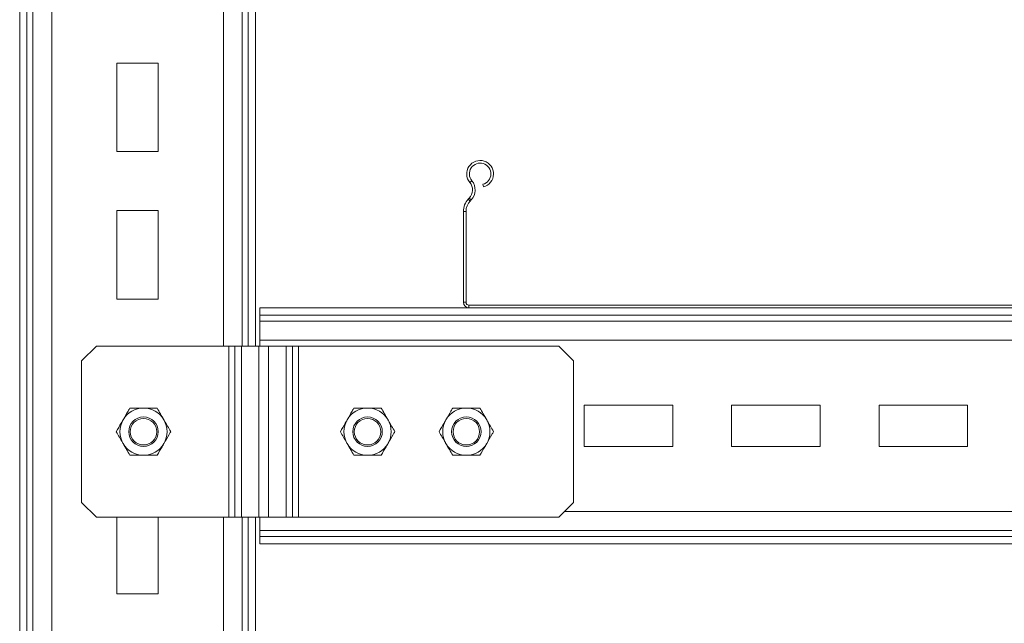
# Model space of a CAD drawing. Header units: millimetres. Extents: x -480 to 1549, y -2911 to -293.
# Tile 81 of 106: x 791 to 1125, y -818 to -613. Entities that reach past the tile are written whole.
import ezdxf

# ---------------------------------------------------------------- set-up
doc = ezdxf.new("R2010")
doc.units = ezdxf.units.MM

msp = doc.modelspace()

# ---------------------------------------------------------------- linework, layer by layer
at = {"color": 7, "linetype": 'Continuous', "lineweight": 15}
for p, q in [((790.84, -468.1), (790.84, -1349.54)), ((870.84, -468.1), (870.84, -724.1)), ((837.84, -628.1), (823.84, -628.1)), ((823.84, -628.1), (823.84, -658.1)), ((837.84, -658.1), (837.84, -628.1)), ((823.84, -658.1), (837.84, -658.1)), ((944.21, -667.98), (943.52, -668.55)), ((947.97, -669.17), (948.2, -670.04)), ((943, -674.23), (943.34, -673.86)), ((943, -674.23), (943.65, -674.85)), ((944, -674.48), (943.34, -673.86)), ((943.65, -674.85), (944, -674.48)), ((837.84, -678.1), (823.84, -678.1)), ((823.84, -678.1), (823.84, -708.1)), ((837.84, -708.1), (837.84, -678.1)), ((942.25, -678.36), (941.35, -678.36)), ((941.35, -709.2), (941.35, -678.36)), ((942.25, -709.2), (942.25, -678.36)), ((823.84, -708.1), (837.84, -708.1)), ((872.35, -711.1), (943.25, -711.1)), ((872.35, -713.56), (872.35, -711.1)), ((941.35, -709.2), (942.25, -709.2)), ((943.25, -710.2), (943.25, -711.1)), ((1339.45, -710.2), (943.25, -710.2)), ((1339.45, -711.1), (943.25, -711.1)), ((872.35, -713.56), (1372.35, -713.56)), ((872.35, -715.61), (872.35, -713.56)), ((872.35, -715.61), (1372.35, -715.61)), ((872.35, -722.01), (872.35, -715.61)), ((816.84, -724.1), (811.84, -729.1)), ((861.84, -724.1), (816.84, -724.1)), ((863.81, -724.1), (861.84, -724.1)), ((861.84, -782.1), (861.84, -724.1)), ((866.04, -724.1), (863.81, -724.1)), ((863.81, -782.1), (863.81, -724.1)), ((866.04, -724.1), (871.95, -724.1)), ((866.04, -782.1), (866.04, -724.1)), ((871.95, -724.1), (871.95, -782.1)), ((871.95, -724.1), (875.27, -724.1)), ((872.35, -722.01), (1372.35, -722.01)), ((872.35, -724.1), (872.35, -722.01)), ((875.27, -724.1), (881.18, -724.1)), ((875.27, -724.1), (875.27, -782.1)), ((881.18, -724.1), (881.18, -782.1)), ((881.18, -724.1), (883.4, -724.1)), ((883.4, -724.1), (883.4, -782.1)), ((885.37, -724.1), (883.4, -724.1)), ((885.37, -782.1), (885.37, -724.1)), ((973.7, -724.1), (885.37, -724.1)), ((978.7, -729.1), (973.7, -724.1)), ((811.84, -729.1), (811.84, -777.1)), ((978.7, -777.1), (978.7, -729.1)), ((1012.35, -744.1), (982.35, -744.1)), ((982.35, -744.1), (982.35, -758.1)), ((1012.35, -758.1), (1012.35, -744.1)), ((1062.35, -744.1), (1032.35, -744.1)), ((1032.35, -744.1), (1032.35, -758.1)), ((1062.35, -758.1), (1062.35, -744.1)), ((1112.35, -744.1), (1082.35, -744.1)), ((1082.35, -744.1), (1082.35, -758.1)), ((1112.35, -758.1), (1112.35, -744.1)), ((982.35, -758.1), (1012.35, -758.1)), ((1032.35, -758.1), (1062.35, -758.1)), ((1082.35, -758.1), (1112.35, -758.1)), ((811.84, -777.1), (816.84, -782.1)), ((973.7, -782.1), (978.7, -777.1)), ((816.84, -782.1), (861.84, -782.1)), ((823.84, -782.1), (823.84, -808.1)), ((837.84, -808.1), (837.84, -782.1)), ((861.84, -782.1), (863.81, -782.1)), ((863.81, -782.1), (866.04, -782.1)), ((871.95, -782.1), (866.04, -782.1)), ((870.84, -782.1), (870.84, -1224.1)), ((875.27, -782.1), (871.95, -782.1)), ((872.35, -786.59), (872.35, -782.1)), ((881.18, -782.1), (875.27, -782.1)), ((883.4, -782.1), (881.18, -782.1)), ((883.4, -782.1), (885.37, -782.1)), ((885.37, -782.1), (973.7, -782.1)), ((872.35, -786.59), (1372.35, -786.59)), ((872.35, -788.64), (872.35, -786.59)), ((872.35, -788.64), (1372.35, -788.64)), ((872.35, -791.1), (872.35, -788.64)), ((872.35, -791.1), (1372.35, -791.1)), ((823.84, -808.1), (837.84, -808.1))]:
    msp.add_line(p, q, dxfattribs=at)
at = {"color": 8, "linetype": 'Continuous', "lineweight": 15}
for p, q in [((793.3, -468.1), (793.3, -1349.6)), ((795.35, -468.1), (795.35, -1325.6)), ((868.38, -468.1), (868.38, -724.1)), ((801.75, -578.1), (801.75, -1325.6)), ((859.93, -578.1), (859.93, -724.1)), ((866.33, -578.1), (866.33, -724.1)), ((975.61, -780.19), (1290.58, -780.19)), ((859.93, -782.1), (859.93, -1224.1)), ((866.33, -782.1), (866.33, -1224.1)), ((868.38, -782.1), (868.38, -1224.1))]:
    msp.add_line(p, q, dxfattribs=at)
at = {"color": 7, "linetype": 'Continuous', "lineweight": 15}
for centre, radius in [((832.84, -753.1), 5), ((908.85, -753.1), 5), ((942.35, -753.1), 5), ((832.84, -753.1), 4.5), ((908.85, -753.1), 4.5), ((942.35, -753.1), 4.5)]:
    msp.add_circle(centre, radius, dxfattribs=at)
for centre, radius, start, end in [((947.02, -665.65), 4.55, 285, 219.6825), ((947.02, -665.65), 3.65, 285, 219.6825), ((940.44, -671.11), 4.9, 316.4642, 39.6825), ((940.44, -671.11), 4, 316.4642, 39.6825), ((947.35, -678.36), 6, 136.4642, 180), ((947.35, -678.36), 5.1, 136.4642, 180), ((943.25, -709.2), 1.9, 180, 270), ((943.25, -709.2), 1, 180, 270), ((832.84, -753.1), 8, 90, 150), ((832.84, -753.1), 8, 30, 90), ((908.85, -753.1), 8, 90, 150), ((908.85, -753.1), 8, 30, 90), ((942.35, -753.1), 8, 90, 150), ((942.35, -753.1), 8, 30, 90), ((832.84, -753.1), 8, 150, 210), ((832.84, -753.1), 8, 330, 30), ((908.85, -753.1), 8, 150, 210), ((908.85, -753.1), 8, 330, 30), ((942.35, -753.1), 8, 150, 210), ((942.35, -753.1), 8, 330, 30), ((832.84, -753.1), 8, 210, 270), ((832.84, -753.1), 8, 270, 330), ((908.85, -753.1), 8, 210, 270), ((908.85, -753.1), 8, 270, 330), ((942.35, -753.1), 8, 210, 270), ((942.35, -753.1), 8, 270, 330)]:
    msp.add_arc(centre, radius, start, end, dxfattribs=at)
for points, knots in [([(828.22, -745.1), (828.03, -745.43), (827.28, -746.74), (826.49, -748.09), (825.91, -749.1)], [0, 0, 0, 0, 0.257551, 1, 1, 1, 1]), ([(828.22, -745.1), (828.97, -745.1), (830.49, -745.1), (832.05, -745.1), (832.84, -745.1)], [0, 0, 0, 0, 0.495458, 1, 1, 1, 1]), ([(832.84, -745.1), (832.95, -745.1), (833.78, -745.1), (835.34, -745.1), (836.75, -745.1), (837.46, -745.1)], [0, 0, 0, 0, 0.070087, 0.530783, 1, 1, 1, 1]), ([(837.46, -745.1), (837.84, -745.75), (838.59, -747.06), (839.38, -748.41), (839.77, -749.1)], [0, 0, 0, 0, 0.495458, 1, 1, 1, 1]), ([(904.23, -745.1), (904.03, -745.43), (903.28, -746.74), (902.5, -748.09), (901.92, -749.1)], [0, 0, 0, 0, 0.257552, 1, 1, 1, 1]), ([(904.23, -745.1), (904.98, -745.1), (906.49, -745.1), (908.06, -745.1), (908.85, -745.1)], [0, 0, 0, 0, 0.4954582, 1, 1, 1, 1]), ([(908.85, -745.1), (908.95, -745.1), (909.78, -745.1), (911.35, -745.1), (912.75, -745.1), (913.46, -745.1)], [0, 0, 0, 0, 0.070086, 0.530782, 1, 1, 1, 1]), ([(913.46, -745.1), (913.84, -745.75), (914.6, -747.06), (915.38, -748.41), (915.77, -749.1)], [0, 0, 0, 0, 0.495458, 1, 1, 1, 1]), ([(937.73, -745.1), (937.53, -745.43), (936.78, -746.74), (936, -748.09), (935.42, -749.1)], [0, 0, 0, 0, 0.257551, 1, 1, 1, 1]), ([(937.73, -745.1), (938.48, -745.1), (939.99, -745.1), (941.56, -745.1), (942.35, -745.1)], [0, 0, 0, 0, 0.495458, 1, 1, 1, 1]), ([(942.35, -745.1), (942.45, -745.1), (943.28, -745.1), (944.85, -745.1), (946.25, -745.1), (946.96, -745.1)], [0, 0, 0, 0, 0.070086, 0.530782, 1, 1, 1, 1]), ([(946.96, -745.1), (947.34, -745.75), (948.1, -747.06), (948.88, -748.41), (949.27, -749.1)], [0, 0, 0, 0, 0.495457, 1, 1, 1, 1]), ([(825.91, -749.1), (825.7, -749.46), (824.92, -750.82), (824.16, -752.13), (823.6, -753.1)], [0, 0, 0, 0, 0.268633, 1, 1, 1, 1]), ([(839.77, -749.1), (839.82, -749.19), (840.24, -749.91), (841.02, -751.26), (841.72, -752.48), (842.08, -753.1)], [0, 0, 0, 0, 0.070086, 0.530781, 1, 1, 1, 1]), ([(901.92, -749.1), (901.71, -749.46), (900.93, -750.82), (900.16, -752.13), (899.61, -753.1)], [0, 0, 0, 0, 0.268633, 1, 1, 1, 1]), ([(915.77, -749.1), (915.83, -749.19), (916.24, -749.91), (917.02, -751.26), (917.73, -752.48), (918.08, -753.1)], [0, 0, 0, 0, 0.070086, 0.530781, 1, 1, 1, 1]), ([(935.42, -749.1), (935.21, -749.46), (934.43, -750.82), (933.66, -752.13), (933.11, -753.1)], [0, 0, 0, 0, 0.268634, 1, 1, 1, 1]), ([(949.27, -749.1), (949.33, -749.19), (949.74, -749.91), (950.52, -751.26), (951.23, -752.48), (951.58, -753.1)], [0, 0, 0, 0, 0.070086, 0.530781, 1, 1, 1, 1]), ([(825.91, -757.1), (825.86, -757), (825.44, -756.29), (824.66, -754.93), (823.96, -753.71), (823.6, -753.1)], [0, 0, 0, 0, 0.070086, 0.530783, 1, 1, 1, 1]), ([(842.08, -753.1), (841.89, -753.43), (841.13, -754.74), (840.35, -756.09), (839.77, -757.1)], [0, 0, 0, 0, 0.257551, 1, 1, 1, 1]), ([(901.92, -757.1), (901.86, -757), (901.45, -756.29), (900.67, -754.93), (899.96, -753.71), (899.61, -753.1)], [0, 0, 0, 0, 0.070086, 0.530783, 1, 1, 1, 1]), ([(918.08, -753.1), (917.89, -753.43), (917.14, -754.74), (916.35, -756.09), (915.77, -757.1)], [0, 0, 0, 0, 0.257552, 1, 1, 1, 1]), ([(935.42, -757.1), (935.36, -757), (934.95, -756.29), (934.17, -754.93), (933.46, -753.71), (933.11, -753.1)], [0, 0, 0, 0, 0.070086, 0.530783, 1, 1, 1, 1]), ([(951.58, -753.1), (951.39, -753.43), (950.64, -754.74), (949.85, -756.09), (949.27, -757.1)], [0, 0, 0, 0, 0.257552, 1, 1, 1, 1]), ([(828.22, -761.1), (827.85, -760.45), (827.09, -759.14), (826.31, -757.78), (825.91, -757.1)], [0, 0, 0, 0, 0.495459, 1, 1, 1, 1]), ([(839.77, -757.1), (839.56, -757.46), (838.78, -758.82), (838.02, -760.13), (837.46, -761.1)], [0, 0, 0, 0, 0.268633, 1, 1, 1, 1]), ([(904.23, -761.1), (903.85, -760.45), (903.09, -759.14), (902.31, -757.78), (901.92, -757.1)], [0, 0, 0, 0, 0.495459, 1, 1, 1, 1]), ([(915.77, -757.1), (915.56, -757.46), (914.78, -758.82), (914.02, -760.13), (913.46, -761.1)], [0, 0, 0, 0, 0.268633, 1, 1, 1, 1]), ([(937.73, -761.1), (937.35, -760.45), (936.59, -759.14), (935.81, -757.78), (935.42, -757.1)], [0, 0, 0, 0, 0.495459, 1, 1, 1, 1]), ([(949.27, -757.1), (949.06, -757.46), (948.28, -758.82), (947.52, -760.13), (946.96, -761.1)], [0, 0, 0, 0, 0.268634, 1, 1, 1, 1]), ([(832.84, -761.1), (832.73, -761.1), (831.9, -761.1), (830.34, -761.1), (828.93, -761.1), (828.22, -761.1)], [0, 0, 0, 0, 0.070085, 0.530781, 1, 1, 1, 1]), ([(837.46, -761.1), (836.71, -761.1), (835.2, -761.1), (833.63, -761.1), (832.84, -761.1)], [0, 0, 0, 0, 0.4954573, 1, 1, 1, 1]), ([(908.85, -761.1), (908.74, -761.1), (907.91, -761.1), (906.34, -761.1), (904.94, -761.1), (904.23, -761.1)], [0, 0, 0, 0, 0.0700858, 0.5307821, 1, 1, 1, 1]), ([(913.46, -761.1), (912.71, -761.1), (911.2, -761.1), (909.63, -761.1), (908.85, -761.1)], [0, 0, 0, 0, 0.495458, 1, 1, 1, 1]), ([(942.35, -761.1), (942.24, -761.1), (941.41, -761.1), (939.84, -761.1), (938.44, -761.1), (937.73, -761.1)], [0, 0, 0, 0, 0.070086, 0.530782, 1, 1, 1, 1]), ([(946.96, -761.1), (946.21, -761.1), (944.7, -761.1), (943.13, -761.1), (942.35, -761.1)], [0, 0, 0, 0, 0.495458, 1, 1, 1, 1])]:
    msp.add_open_spline(points, degree=3, knots=knots, dxfattribs=at)

doc.saveas('drawing.dxf')
